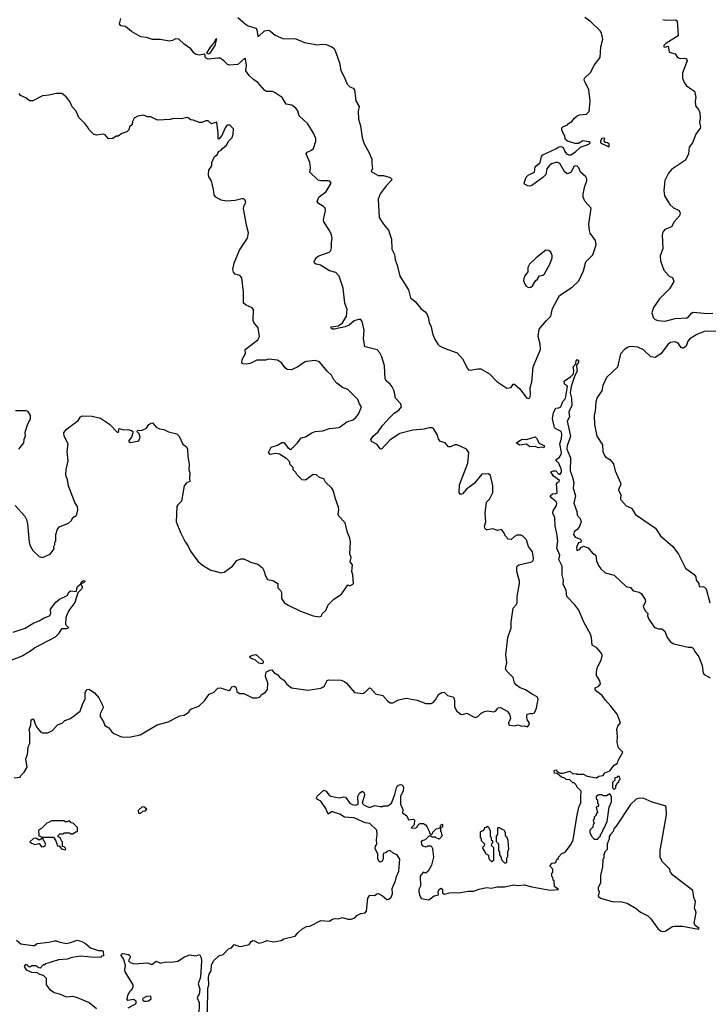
# Model space of a CAD drawing. Extents: x 2206940 to 2356632, y 511582 to 673215.
# Tile 169 of 228: x 2282765 to 2289125, y 618775 to 627874. Entities that reach past the tile are written whole.
import ezdxf

# ---------------------------------------------------------------- set-up
doc = ezdxf.new("R2010")
doc.units = 0

msp = doc.modelspace()

# ---------------------------------------------------------------- linework, layer by layer
at = {"layer": '0CON10XD'}
for points in [[(2284778, 627895), (2284847, 627837), (2284875, 627818.8), (2284945, 627796.7), (2284955, 627780), (2284965, 627722.5), (2284975, 627723.3), (2285025, 627772), (2285065, 627776.7), (2285085, 627766.7), (2285125, 627730), (2285195, 627701.2), (2285315, 627697.5), (2285395, 627663.8), (2285515, 627641.4), (2285555, 627648.6), (2285594.2, 627645.8), (2285647.5, 627625), (2285668.8, 627608.8), (2285685, 627572.5), (2285719.2, 627475), (2285731.9, 627405), (2285765, 627338.8), (2285789.1, 627279.1), (2285815, 627254.2), (2285845, 627241.4), (2285857.3, 627225), (2285869.4, 627125), (2285900.7, 627070.7), (2285891.7, 627028.3), (2285894.5, 626954.5), (2285912.2, 626892.2), (2285928.7, 626785), (2285944.3, 626734.3), (2285993.6, 626645), (2286017.9, 626585), (2286015.6, 626545), (2286023.9, 626496.1), (2286013.8, 626485), (2286012.3, 626472.3), (2286075, 626435.6), (2286125.5, 626435.5), (2286185, 626415.6), (2286200, 626405), (2286203.3, 626395), (2286150.7, 626339.3), (2286093.3, 626265), (2286074.5, 626215), (2286084, 626045), (2286124.6, 625984.6), (2286170.7, 625930.7), (2286198.9, 625845), (2286201.1, 625755), (2286225.6, 625705), (2286231.1, 625655), (2286251.2, 625605), (2286274.7, 625504.7), (2286357.2, 625377.2), (2286375.3, 625305.3), (2286418.8, 625268.8), (2286470, 625205), (2286509.1, 625175), (2286523.6, 625155), (2286538.6, 625125), (2286546.9, 625075), (2286566.4, 625036.4), (2286577.5, 624975), (2286595, 624926.2), (2286626.2, 624876.2), (2286641.4, 624861.4), (2286685, 624838.9), (2286806.2, 624795), (2286855, 624740), (2286899.3, 624649.3), (2286909.3, 624639.3), (2286925, 624633.8), (2286995, 624646.7), (2287025, 624646.2), (2287105, 624600), (2287171.4, 624531.4), (2287265, 624469.2), (2287303.8, 624476.2), (2287322.5, 624505), (2287335, 624506.2), (2287385, 624462), (2287445, 624378.8), (2287465, 624373.8), (2287475, 624380), (2287482, 624405), (2287479.2, 624475), (2287495.6, 624525), (2287506.5, 624665), (2287573.5, 624825), (2287572.9, 624875), (2287554.3, 624945), (2287563.8, 625015), (2287628.8, 625095), (2287671.2, 625135), (2287685.7, 625205), (2287751.4, 625325), (2287866.3, 625403.7), (2287929.6, 625460.4), (2287972.9, 625552.9), (2287994.4, 625635), (2288058, 625702), (2288089.5, 625795), (2288081.5, 625835), (2288035, 625900.8), (2288027.9, 625925), (2288022.7, 625985), (2288041.4, 626131.4), (2287985, 626196), (2287968.9, 626235), (2287968.6, 626265), (2287984, 626335), (2288003.6, 626386.4), (2288003.3, 626405), (2287995, 626422.5), (2287945.8, 626465.8), (2287929.2, 626505), (2287915, 626520), (2287896.1, 626523.9), (2287881.2, 626518.8), (2287856.7, 626465), (2287825, 626451.2), (2287798.8, 626465), (2287754.2, 626544.2), (2287735.7, 626555.7), (2287715, 626555.8), (2287675, 626543.3), (2287653.8, 626525), (2287634, 626495), (2287624, 626445), (2287595.5, 626414.5), (2287495, 626342.2), (2287475, 626335.7), (2287458.3, 626338.3), (2287427.5, 626355), (2287422.5, 626365), (2287442.1, 626417.9), (2287462.4, 626437.6), (2287520, 626465), (2287526, 626515), (2287573.3, 626555), (2287585, 626610), (2287597.5, 626625), (2287715, 626680), (2287745, 626700), (2287765, 626703.3), (2287784, 626694), (2287798.6, 626655), (2287814, 626635), (2287835, 626624.2), (2287855, 626624), (2287897.4, 626652.6), (2287943.1, 626696.9), (2288020, 626725), (2288032.5, 626735), (2288020, 626745), (2287965, 626754), (2287925, 626731.2), (2287895, 626731.2), (2287825, 626752.5), (2287801.7, 626771.7), (2287800, 626805), (2287791.7, 626811.7), (2287772.5, 626855), (2287773.3, 626875), (2287782.5, 626885), (2287825, 626902.5), (2287833.3, 626915), (2287865.7, 626934.3), (2287888.8, 626965), (2287913.3, 626985), (2287935, 626995.7), (2287999.1, 627000.9), (2288024.4, 627025), (2288034.5, 627125), (2288022.5, 627225), (2287991, 627291), (2287978.5, 627315), (2287980, 627335), (2288035.2, 627384.8), (2288073.6, 627456.4), (2288125.4, 627525), (2288131.7, 627625), (2288150.6, 627695), (2288139.7, 627749.7), (2288125, 627771.1), (2288039.5, 627855), (2287985.6, 627895.6)], [(2286108.8, 624758.8), (2286090.5, 624795), (2286065, 624821.9), (2285966.7, 624846.7), (2285953.3, 624855), (2285939.4, 624925), (2285946.2, 625005), (2285928.8, 625085), (2285915, 625102.2), (2285895, 625103.6), (2285855, 625090.5), (2285808.1, 625051.9), (2285771.2, 625035), (2285670, 625015), (2285653.3, 625015), (2285637.5, 625025), (2285645, 625037.1), (2285705, 625046.5), (2285747.3, 625072.7), (2285783.3, 625135), (2285787.8, 625195), (2285767.9, 625255), (2285753, 625393), (2285715, 625503.8), (2285685, 625537.1), (2285625, 625552.2), (2285544.5, 625604.5), (2285502.5, 625615), (2285486.7, 625625), (2285483.3, 625635), (2285492.4, 625657.6), (2285510.3, 625679.7), (2285528.9, 625691.1), (2285624.4, 625725.6), (2285638.3, 625741.7), (2285645.6, 625765), (2285644.4, 625815), (2285650.6, 625855), (2285645.6, 625885), (2285627.5, 625925), (2285572.9, 626005), (2285570, 626025), (2285587.9, 626112.1), (2285585, 626132.5), (2285569.4, 626149.4), (2285523.3, 626175), (2285513.3, 626195), (2285528.8, 626235), (2285595, 626286), (2285641.2, 626365), (2285630.5, 626380.5), (2285615, 626386.2), (2285545, 626385.8), (2285522.1, 626392.1), (2285444, 626465), (2285450.6, 626505), (2285444.4, 626555), (2285410.8, 626635), (2285419.7, 626650.3), (2285460.4, 626669.6), (2285476.9, 626685), (2285498.8, 626751.2), (2285498.8, 626775), (2285478.8, 626825), (2285425, 626912.5), (2285346.2, 626985), (2285332.6, 627032.6), (2285315.3, 627055.3), (2285277.1, 627085), (2285225, 627094.2), (2285188.1, 627155), (2285125, 627198.5), (2285100.2, 627210.2), (2285045, 627211.5), (2285029.4, 627219.4), (2284965.6, 627295), (2284925, 627321.4), (2284885, 627359.4), (2284853.1, 627403.1), (2284859.2, 627455), (2284851.7, 627511.7), (2284845, 627517.5), (2284779.5, 627460.5), (2284704.1, 627454.1), (2284685, 627458.8), (2284651.2, 627495), (2284615, 627517.5), (2284595, 627520), (2284505, 627508.2), (2284480.9, 627520.9), (2284474.3, 627554.3), (2284425, 627545.4), (2284395, 627551.2), (2284375.8, 627565.8), (2284346.3, 627606.3), (2284285, 627648.2), (2284235, 627694.3), (2284205, 627696.2), (2284175, 627680.8), (2284145, 627674.4), (2284065, 627691.8), (2283991.3, 627691.3), (2283935, 627711.1), (2283885, 627715.6), (2283796, 627765), (2283740.6, 627810.6), (2283697.9, 627817.9), (2283687.5, 627835), (2283700, 627885)], [(2288705, 627876.7), (2288735, 627870), (2288823, 627873), (2288837.5, 627865), (2288846.7, 627725), (2288733.3, 627655), (2288715, 627636.7), (2288713.3, 627625), (2288725, 627620), (2288755, 627630), (2288763.8, 627575), (2288817.6, 627557.6), (2288840, 627525), (2288865, 627515.8), (2288905, 627519.2), (2288922.3, 627512.3), (2288928, 627495), (2288885.6, 627384.4), (2288886.5, 627335), (2288901.1, 627295), (2288924, 627264), (2288997.5, 627215), (2289008, 627155), (2289004.2, 627125.8), (2289007.5, 627077.5), (2289035, 627044.2), (2289045, 627017.5), (2289050, 626965), (2289041.9, 626925), (2289051.4, 626885), (2289048.8, 626871.2), (2289010, 626815), (2288977.5, 626735), (2288948.6, 626695), (2288942.5, 626635), (2288914.2, 626575), (2288785, 626489.4), (2288755.5, 626455), (2288722.7, 626387.3), (2288713.9, 626295), (2288721.2, 626245), (2288770.5, 626165), (2288804.2, 626135), (2288855, 626112), (2288864.4, 626085), (2288857.3, 626062.7), (2288809.4, 626005), (2288785, 625958.8), (2288724.4, 625935.6), (2288705, 625910), (2288699.4, 625885), (2288704.6, 625755.4), (2288681.1, 625691.1), (2288682.2, 625645), (2288715, 625560), (2288764.1, 625504.1), (2288795, 625492.5), (2288805.7, 625455), (2288765, 625386), (2288672.9, 625295), (2288619.2, 625215), (2288602.5, 625165), (2288615, 625121.2), (2288635, 625104.4), (2288660, 625095), (2288725, 625088.9), (2288817.4, 625112.6), (2288925, 625119.4), (2288942.4, 625127.6), (2288969.1, 625160.9), (2288985, 625170), (2289121.2, 625158.8), (2289165, 625163.3)], [(2284505, 627557.5), (2284525, 627564.4), (2284571.2, 627635), (2284585, 627696.2), (2284575, 627693.3), (2284558.9, 627661.1), (2284525, 627621.8), (2284490, 627565), (2284505, 627557.5)], [(2285535, 622354.2), (2285549.3, 622360.7), (2285560, 622385), (2285592.5, 622415), (2285612.5, 622465), (2285665, 622517.5), (2285737.5, 622565), (2285795, 622650), (2285815, 622642.5), (2285843, 622657), (2285847.5, 622665), (2285842.5, 622745), (2285832.5, 622775), (2285840, 622835), (2285817.5, 622865), (2285826.7, 622905), (2285813, 622937), (2285818.6, 623045), (2285815, 623082.5), (2285793.8, 623135), (2285770, 623225), (2285712.5, 623285), (2285705.8, 623305), (2285712.9, 623345), (2285710.3, 623370.3), (2285680.8, 623445), (2285659.4, 623525), (2285645, 623548.6), (2285589.5, 623599.5), (2285575, 623630), (2285535, 623642.5), (2285507, 623667), (2285475, 623670), (2285405, 623620), (2285373, 623623), (2285325, 623670), (2285315, 623690), (2285290, 623715), (2285290, 623735), (2285260, 623765), (2285260, 623785), (2285232.5, 623815), (2285165, 623860), (2285126.4, 623866.4), (2285077, 623857), (2285064, 623875), (2285087.5, 623925), (2285145, 623942.5), (2285185, 623967.5), (2285205, 623967.5), (2285240.5, 623920.5), (2285266.4, 623903.6), (2285279.5, 623910.5), (2285331.2, 623965), (2285365, 624010), (2285405, 624018.8), (2285462.5, 624055), (2285495, 624068), (2285564.2, 624075.8), (2285625, 624096), (2285715, 624106.2), (2285785, 624156.7), (2285845, 624177.5), (2285865, 624193.3), (2285895, 624227.5), (2285922.5, 624295), (2285903, 624323), (2285887.5, 624365), (2285795.8, 624455.8), (2285745.8, 624475.8), (2285695, 624516.2), (2285666.2, 624545), (2285645, 624590), (2285605, 624626.7), (2285535, 624712.5), (2285495, 624723.3), (2285413.9, 624716.1), (2285395, 624710), (2285333.3, 624665), (2285275, 624638.8), (2285235, 624641.2), (2285215.8, 624655.8), (2285183.9, 624703.9), (2285145, 624728.8), (2285065, 624735.8), (2285035, 624728.8), (2284955, 624726.7), (2284892.3, 624697.7), (2284855, 624690), (2284825, 624692.5), (2284817.5, 624705), (2284820, 624735), (2284849.3, 624790.7), (2284847.5, 624825), (2284965.5, 624914.5), (2284978.8, 624945), (2284968.8, 625025), (2284926.8, 625076.8), (2284920.6, 625095), (2284923.5, 625195), (2284911.5, 625211.5), (2284856.2, 625235), (2284832.5, 625255), (2284831.4, 625355), (2284817.8, 625487.8), (2284798.9, 625508.9), (2284755, 625523.3), (2284740.5, 625540.5), (2284733.8, 625565), (2284746.1, 625623.9), (2284796.1, 625743.9), (2284867.5, 625855), (2284877.5, 625905), (2284863.3, 625963.3), (2284831.2, 626125), (2284835, 626150), (2284852.5, 626185), (2284846.1, 626206.1), (2284835, 626217.5), (2284815, 626220), (2284755, 626203.3), (2284675, 626196.7), (2284625, 626206.7), (2284575, 626233.3), (2284561.2, 626255), (2284555.9, 626305.9), (2284536.7, 626385), (2284513, 626423), (2284507.5, 626445), (2284511.2, 626485), (2284540, 626525), (2284540, 626555), (2284565, 626610), (2284590, 626625), (2284600, 626655), (2284625, 626667.5), (2284637.5, 626685), (2284675.9, 626714.1), (2284697.5, 626755), (2284727.5, 626785), (2284737.5, 626815), (2284740, 626865), (2284728.3, 626878.3), (2284705, 626900), (2284685, 626900), (2284675, 626892.5), (2284661.2, 626875), (2284632.5, 626805), (2284605, 626770), (2284598.3, 626778.3), (2284598.8, 626825), (2284585, 626927.5), (2284535, 626912.5), (2284505, 626940), (2284485, 626940), (2284447, 626923), (2284425, 626923.3), (2284367, 626947), (2284345, 626950), (2284315, 626970), (2284255, 626957.5), (2284185, 626962.5), (2284155, 626953.3), (2284036.4, 626946.4), (2283975, 626976.2), (2283945, 626977.5), (2283907.5, 626992.5), (2283855, 626983.3), (2283822.5, 626965), (2283807.5, 626935), (2283802.5, 626905), (2283780, 626885), (2283772.5, 626855), (2283755, 626836.7), (2283708, 626822), (2283675, 626797.5), (2283655, 626797.5), (2283625, 626776.2), (2283585, 626772.5), (2283555, 626810), (2283537, 626817), (2283475, 626807.5), (2283445, 626817.5), (2283407.5, 626855), (2283392.5, 626885), (2283367.5, 626915), (2283311.2, 626971.2), (2283285, 627030), (2283249.5, 627069.5), (2283227.6, 627117.6), (2283195, 627162.5), (2283155, 627192.5), (2283105, 627191.2), (2283033.6, 627176.4), (2282975, 627172), (2282885, 627126), (2282855, 627123.8), (2282820.7, 627150.7), (2282773.3, 627175), (2282761.2, 627191.2)], [(2288205, 626700), (2288210, 626705), (2288207.5, 626725), (2288195, 626737.5), (2288175, 626740), (2288162.5, 626755), (2288168.3, 626778.3), (2288142.5, 626775), (2288128.8, 626755), (2288127.5, 626735), (2288205, 626700)], [(2287465, 625400), (2287485, 625401.9), (2287500, 625415), (2287528.3, 625461.7), (2287546.7, 625475), (2287565, 625507.5), (2287595, 625513.3), (2287611.2, 625525), (2287662, 625615), (2287682.5, 625675), (2287683.3, 625695), (2287670, 625725), (2287650.7, 625740.7), (2287625, 625743.3), (2287533.8, 625675), (2287472.5, 625615), (2287457.5, 625585), (2287457.5, 625545), (2287426.4, 625503.6), (2287418.8, 625465), (2287427.5, 625435), (2287443.1, 625413.1), (2287465, 625400)], [(2289195, 624992.2), (2289115, 624995.6), (2289085, 624991.4), (2289020, 624965), (2288955, 624925.8), (2288937, 624903), (2288921.7, 624858.3), (2288895, 624840), (2288885, 624837.5), (2288873.6, 624843.6), (2288853.8, 624875), (2288835, 624890), (2288815, 624895.7), (2288775, 624890), (2288752.5, 624875), (2288685, 624785.8), (2288635, 624750.8), (2288595, 624757.3), (2288525, 624822.2), (2288475, 624848.5), (2288410, 624855), (2288385, 624849.2), (2288355, 624830.8), (2288314.6, 624785.4), (2288286, 624664), (2288185, 624566), (2288150, 624495), (2288140, 624445), (2288096.7, 624383.3), (2288085.9, 624344.1), (2288080.8, 624255), (2288070.5, 624215), (2288075, 624132.5), (2288093.8, 624025), (2288146.5, 623945), (2288151.4, 623885), (2288165, 623847.5), (2288174.4, 623834.4), (2288215, 623808.8), (2288249.7, 623769.7), (2288264.2, 623704.2), (2288313.8, 623595), (2288316.2, 623575), (2288298.3, 623541.7), (2288296.2, 623525), (2288316.4, 623486.4), (2288314.2, 623445), (2288318.8, 623435), (2288365, 623380), (2288415, 623360), (2288452.6, 623302.6), (2288635.5, 623175.5), (2288684.2, 623105), (2288795.8, 623005), (2288848, 622935), (2288914.2, 622804.2), (2288995.5, 622745.5), (2289008.8, 622725), (2289013.9, 622693.9), (2289037.5, 622665), (2289040, 622635), (2289066.4, 622633.6), (2289075, 622636.7), (2289090.7, 622630.7), (2289106.2, 622615), (2289138.8, 622485)], [(2282715, 620867.5), (2282770, 620875), (2282775, 620890), (2282805, 620920), (2282832.5, 620965), (2282823, 621043), (2282836.4, 621083.6), (2282842.5, 621155), (2282857.5, 621185), (2282860, 621285), (2282852.5, 621315), (2282867.5, 621355), (2282870, 621405), (2282885, 621412.5), (2282896.1, 621406.1), (2282906.7, 621365), (2282925, 621330), (2282960.7, 621290.7), (2282975, 621282.5), (2283025, 621282.5), (2283067.5, 621305), (2283115, 621357.5), (2283158.3, 621371.7), (2283183, 621397), (2283235, 621417.5), (2283322.5, 621485), (2283346.7, 621555), (2283370, 621595), (2283370, 621655), (2283385, 621683.8), (2283405, 621686), (2283454.4, 621654.4), (2283497, 621607), (2283532.3, 621532.3), (2283536.2, 621515), (2283509.5, 621460.5), (2283507.5, 621435), (2283540, 621385), (2283552.7, 621352.7), (2283588.3, 621328.3), (2283615, 621292), (2283635, 621278), (2283705, 621247.5), (2283775, 621244.2), (2283877.5, 621265), (2284035, 621356), (2284135, 621386.2), (2284245, 621440), (2284285, 621446.2), (2284325.9, 621474.1), (2284337.5, 621495), (2284352.5, 621505), (2284420.3, 621529.7), (2284470.5, 621579.5), (2284515, 621640), (2284555, 621657.5), (2284595, 621696), (2284615, 621698.8), (2284695, 621673.3), (2284712.5, 621685), (2284725, 621707.5), (2284745, 621716.2), (2284760, 621705), (2284766, 621685), (2284771.2, 621665), (2284795, 621646.2), (2284835, 621648), (2284915, 621607.5), (2284954.2, 621605.8), (2284978.3, 621611.7), (2285005, 621640), (2285035, 621660), (2285053.3, 621685), (2285056, 621745), (2285033.8, 621805), (2285036.7, 621835), (2285043.9, 621846.1), (2285075, 621863.3), (2285095, 621866.7), (2285112.3, 621842.3), (2285148.3, 621818.3), (2285166.7, 621795), (2285205, 621768.8), (2285233.4, 621733.4), (2285275, 621700), (2285425, 621676.7), (2285545, 621697.5), (2285565, 621706), (2285580.8, 621719.2), (2285604.2, 621765.8), (2285617.7, 621772.3), (2285735, 621768.9), (2285765, 621759.4), (2285784, 621744), (2285856.1, 621656.1), (2285935, 621647.5), (2285953.9, 621656.1), (2285995, 621700), (2286005, 621697.5), (2286052.5, 621645), (2286117.6, 621627.6), (2286165.7, 621575.7), (2286185, 621562), (2286210.7, 621559.3), (2286262.6, 621587.4), (2286335, 621602.9), (2286435, 621586), (2286515, 621553.3), (2286565, 621553.3), (2286585, 621563.3), (2286605, 621587.5), (2286631.7, 621638.3), (2286662.3, 621657.7), (2286685, 621660), (2286715, 621630), (2286765, 621617.5), (2286775, 621607.5), (2286781.2, 621585), (2286780, 621525), (2286802.5, 621485), (2286840, 621455), (2286855, 621453.3), (2286895, 621463.8), (2286955, 621430), (2286975, 621426.7), (2286995, 621433.3), (2287027.5, 621465), (2287058.3, 621481.7), (2287085, 621488), (2287145, 621478.8), (2287162.7, 621487.3), (2287185, 621513.3), (2287205, 621516.2), (2287267.5, 621485), (2287290, 621455), (2287297.5, 621415), (2287280, 621375), (2287280, 621365), (2287290, 621355), (2287335, 621347.5), (2287365, 621357.5), (2287403.6, 621343.6), (2287425, 621347.5), (2287455, 621340), (2287467, 621353), (2287472.5, 621375), (2287453, 621403), (2287447.5, 621435), (2287452.5, 621455), (2287477, 621463), (2287505, 621461.2), (2287520.5, 621469.5), (2287537.4, 621512.6), (2287554.6, 621595), (2287545, 621615.4), (2287497.8, 621642.2), (2287435, 621679.8), (2287388.3, 621698.3), (2287352.9, 621725), (2287336.2, 621745), (2287321.1, 621795), (2287263.6, 621853.6), (2287252.2, 621875), (2287264.4, 621935), (2287255.8, 622004.2), (2287272, 622165), (2287304, 622255), (2287302.5, 622305), (2287321.2, 622435), (2287350, 622465), (2287358.1, 622485), (2287360, 622545), (2287380.8, 622665), (2287380.8, 622685), (2287356.2, 622775), (2287355, 622810), (2287360, 622825), (2287374.2, 622835.8), (2287495, 622864.2), (2287505.6, 622875), (2287510, 622895), (2287500, 622955), (2287462.9, 623005), (2287445, 623066.7), (2287407.5, 623105), (2287395, 623110), (2287355, 623108.8), (2287335, 623096.7), (2287305, 623071.2), (2287275, 623073.8), (2287251.2, 623101.2), (2287236.7, 623135), (2287215, 623162.5), (2287176.4, 623153.6), (2287135, 623168.8), (2287085, 623158.8), (2287075, 623160), (2287060, 623175), (2287056.7, 623195), (2287068.8, 623235), (2287064.2, 623314.2), (2287076.7, 623415), (2287105, 623442.5), (2287133.3, 623505), (2287133.3, 623565), (2287112.3, 623662.3), (2287095, 623676.7), (2287032.5, 623675), (2286962.7, 623587.3), (2286891.2, 623535), (2286855, 623492.5), (2286835, 623487.5), (2286823.8, 623505), (2286827.5, 623575), (2286902.5, 623775), (2286912, 623875), (2286891.2, 623905), (2286805, 623946.7), (2286785, 623944.4), (2286745, 623926.5), (2286725, 623926.9), (2286694.1, 623964.1), (2286651.4, 623975), (2286632.2, 623997.8), (2286624.5, 624034.5), (2286586, 624095), (2286575, 624102), (2286545, 624103.8), (2286500.8, 624089.2), (2286395, 624082.2), (2286275, 624050), (2286185, 623991.5), (2286105, 623904), (2286095, 623907.5), (2286065, 623947.5), (2286012.5, 623975), (2286007.8, 623995), (2286028.2, 624025), (2286075.7, 624065), (2286115.4, 624125), (2286185, 624200), (2286222.9, 624237.1), (2286266, 624265), (2286290, 624295), (2286286, 624325), (2286235.9, 624375.9), (2286222.7, 624445), (2286205, 624481.4), (2286187.8, 624505), (2286152.9, 624535), (2286141.1, 624555), (2286133.2, 624675), (2286108.8, 624758.8)], [(2286272.5, 620802.5), (2286285, 620806.2), (2286300.7, 620800.7), (2286308.8, 620778.8), (2286305, 620747.5), (2286282.5, 620695), (2286282, 620625), (2286302.5, 620575), (2286300, 620545), (2286340, 620515), (2286355, 620480), (2286403, 620487), (2286412.5, 620475), (2286407, 620433), (2286380, 620405), (2286416.4, 620403.6), (2286440, 620415), (2286440, 620425), (2286460, 620445), (2286495, 620446.7), (2286513.9, 620433.9), (2286525, 620417.5), (2286547.5, 620375), (2286551.7, 620351.7), (2286565, 620340), (2286578.3, 620351.7), (2286580, 620365), (2286610, 620395), (2286638.3, 620401.7), (2286650, 620410), (2286651.7, 620428.3), (2286665, 620440), (2286670, 620435), (2286668.3, 620411.7), (2286650, 620410), (2286650, 620375), (2286658.3, 620368.3), (2286660, 620345), (2286670, 620335), (2286638.3, 620301.7), (2286611.7, 620311.7), (2286605, 620320), (2286575, 620320), (2286565, 620330), (2286545, 620330), (2286510, 620295), (2286480, 620285), (2286472.5, 620275), (2286475, 620250), (2286485, 620240), (2286515, 620230), (2286528.3, 620231.7), (2286535, 620240), (2286565, 620240), (2286577.5, 620215), (2286586.7, 620135), (2286569.5, 620060.5), (2286537.5, 620005), (2286515, 619987.5), (2286490, 619995), (2286465, 619960), (2286466, 619865), (2286452, 619835), (2286450, 619815), (2286456.2, 619785), (2286473.6, 619753.6), (2286545, 619740), (2286593.9, 619776.1), (2286632.5, 619785), (2286630, 619815), (2286640, 619835), (2286655, 619847.5), (2286668.3, 619838.3), (2286670, 619805), (2286685, 619792.5), (2286735.6, 619804.4), (2286785, 619809.2), (2286820, 619805), (2286905, 619820.8), (2286955, 619820), (2287009.9, 619840.1), (2287075, 619853.6), (2287123, 619847), (2287175, 619860.5), (2287245, 619858.8), (2287325, 619880), (2287365, 619873.3), (2287425, 619878.8), (2287495, 619859.4), (2287665, 619830), (2287740, 619835), (2287703, 619863), (2287700, 619915), (2287691.7, 619921.7), (2287690, 619945), (2287680, 619955), (2287680, 619985), (2287690, 619995), (2287690, 620025), (2287660, 620055), (2287681.7, 620078.3), (2287708.3, 620081.7), (2287718.3, 620091.7), (2287721.7, 620108.3), (2287740, 620125), (2287740, 620135), (2287770, 620165), (2287806.4, 620183.6), (2287857.5, 620255), (2287877.5, 620295), (2287912.5, 620525), (2287933, 620607), (2287947.5, 620635), (2287947.5, 620695), (2287950, 620745), (2287910, 620785), (2287910, 620795), (2287885, 620820), (2287875, 620820), (2287845, 620850), (2287813, 620853), (2287800, 620865), (2287770, 620875), (2287728.3, 620908.3), (2287705, 620910), (2287700, 620935), (2287715, 620940), (2287731.7, 620921.7), (2287755, 620910), (2287785, 620910), (2287845, 620930), (2287873.6, 620903.6), (2287905, 620907.5), (2287915, 620902.5), (2287971.7, 620901.7), (2288005, 620882.5), (2288091.7, 620868.3), (2288115, 620882.5), (2288155, 620890), (2288167.5, 620915), (2288216.4, 620933.6), (2288254.3, 620985.7), (2288286.2, 621003.8), (2288292.3, 621027.7), (2288336.7, 621103.3), (2288295.9, 621145.9), (2288284, 621195), (2288286.2, 621255), (2288280, 621315), (2288290, 621345), (2288313.3, 621375), (2288282.5, 621455), (2288225, 621531.4), (2288174.4, 621584.4), (2288145, 621630), (2288094.4, 621664.4), (2288078.8, 621685), (2288080, 621700), (2288115, 621715.8), (2288128.5, 621735), (2288122.9, 621765), (2288093.2, 621813.2), (2288091.2, 621845), (2288099.6, 621885), (2288133.8, 621955), (2288144.4, 621994.4), (2288144.4, 622005), (2288131.1, 622025), (2288095, 622070), (2288052.5, 622092.5), (2288045.6, 622165), (2288035.6, 622195), (2287975.4, 622305), (2287928, 622418), (2287893.3, 622465), (2287817.8, 622545), (2287812.1, 622602.1), (2287785, 622653.3), (2287787.7, 622695), (2287774.8, 622744.8), (2287774.4, 622824.4), (2287744.5, 622885), (2287752, 622925), (2287725, 622990), (2287734.5, 623055), (2287726.6, 623126.6), (2287710.8, 623195), (2287705.8, 623275), (2287690, 623315), (2287690.8, 623335), (2287721.2, 623385), (2287726.7, 623405), (2287719.5, 623419.5), (2287677.5, 623455), (2287663.8, 623475), (2287685, 623493.8), (2287715, 623496.7), (2287727.5, 623505), (2287726, 623545), (2287722.5, 623585), (2287735, 623600), (2287746.4, 623603.6), (2287750, 623615), (2287695, 623656.7), (2287670, 623695), (2287694, 623706), (2287715, 623704.2), (2287745, 623673.3), (2287755, 623673.3), (2287768.2, 623691.8), (2287767.5, 623715), (2287744.6, 623774.6), (2287713.8, 623805), (2287749.4, 623830.6), (2287766.5, 623855), (2287768.2, 623875), (2287754.5, 623955), (2287768.6, 624005), (2287772, 624045), (2287765, 624067.5), (2287715, 624092.5), (2287703.3, 624105), (2287686, 624185), (2287694, 624245), (2287715, 624283.3), (2287745, 624286.2), (2287763.3, 624295), (2287780, 624345), (2287805, 624372.5), (2287823.3, 624485), (2287817.5, 624495), (2287796.7, 624506.7), (2287794, 624535), (2287855, 624576.7), (2287878.8, 624601.2), (2287883.6, 624633.6), (2287876.7, 624665), (2287900, 624695), (2287903.3, 624725), (2287915, 624732.5), (2287926.7, 624725), (2287926.7, 624705), (2287911.7, 624688.3), (2287907, 624673), (2287912.5, 624625), (2287893.3, 624586.7), (2287858.8, 624485), (2287848.8, 624425), (2287861.2, 624375), (2287864.2, 624305), (2287841.2, 624265), (2287837.5, 624245), (2287842.5, 624205), (2287820, 624165), (2287851.2, 624025), (2287820, 623935), (2287819.4, 623905), (2287850.9, 623825), (2287847.8, 623705), (2287868.7, 623655), (2287882.9, 623597.1), (2287875.8, 623545), (2287897.5, 623475), (2287883.8, 623405), (2287909.3, 623329.3), (2287912.5, 623295), (2287940, 623265), (2287949.2, 623235), (2287931.2, 623185), (2287915, 623163.3), (2287885, 623142.5), (2287880.8, 623115), (2287895, 623091.2), (2287937, 623077), (2287950, 623065), (2287948.3, 623041.7), (2287925, 623040), (2287918.3, 623031.7), (2287907.5, 622995), (2287910.7, 622970.7), (2287915, 622967.5), (2287935, 622977.5), (2287955, 623000), (2287972.5, 623007.5), (2288015, 622993.8), (2288053.8, 622943.8), (2288086.2, 622925), (2288092.1, 622872.1), (2288111.1, 622831.1), (2288130.6, 622800.6), (2288171.7, 622761.7), (2288255, 622740), (2288365, 622636.7), (2288406.1, 622626.1), (2288430, 622595), (2288485, 622583.3), (2288505, 622570), (2288541.4, 622515), (2288544.3, 622495), (2288524.5, 622455.5), (2288525.6, 622445), (2288542.4, 622412.4), (2288567.5, 622385), (2288563.8, 622365), (2288575, 622333.3), (2288627.7, 622257.7), (2288664.1, 622244.1), (2288695, 622243.8), (2288722.5, 622222.5), (2288743.6, 622163.6), (2288774.5, 622124.5), (2288805, 622107.5), (2288940, 622075), (2288966.1, 622076.1), (2288985, 622067.5), (2289001.2, 622035), (2289037.3, 621987.3), (2289068.8, 621905), (2289076.7, 621835), (2289085, 621823.3), (2289140.5, 621790.5)], [(2282727, 624263), (2282823, 624263), (2282836.4, 624256.4), (2282862.5, 624215), (2282862.5, 624185), (2282834.1, 624125.9), (2282811.7, 624058.3), (2282816.1, 624023.9), (2282803.3, 623995), (2282800, 623965), (2282754.1, 623905.9)], [(2283195, 623653.3), (2283190, 623675), (2283192.7, 623717.3), (2283213.6, 623796.4), (2283203.3, 623885), (2283212.5, 623955), (2283174.2, 624024.2), (2283171.2, 624055), (2283194.1, 624085.9), (2283305, 624170), (2283326.1, 624203.9), (2283345, 624213.8), (2283435, 624208.8), (2283512.7, 624192.7), (2283593.8, 624135), (2283665, 624062.5), (2283678.3, 624061.7), (2283685, 624097.5), (2283723.3, 624083.3), (2283765, 624086.2), (2283797, 624077), (2283808.3, 624068.3), (2283810, 624055), (2283797.5, 624015), (2283773.8, 623985), (2283773.3, 623975), (2283787, 623967), (2283866.4, 623983.6), (2283876.7, 624015), (2283868.3, 624048.3), (2283850, 624065), (2283851.7, 624078.3), (2283895, 624080), (2283935, 624100), (2283956.1, 624133.9), (2283985, 624150), (2283995.9, 624145.9), (2284025, 624110), (2284055, 624092.5), (2284095, 624086.7), (2284140, 624065), (2284216.1, 624046.1), (2284237.5, 624025), (2284272.9, 623952.9), (2284306, 623926), (2284316.1, 623903.9), (2284317, 623837), (2284330, 623765), (2284327.5, 623715), (2284337.5, 623685), (2284332.5, 623635), (2284337.5, 623605), (2284305, 623592.5), (2284282.5, 623565), (2284260, 623425), (2284225, 623390), (2284217.5, 623375), (2284208.8, 623235), (2284250, 623135), (2284290, 623055), (2284325, 623001.2), (2284341.2, 622961.2), (2284409.8, 622869.8), (2284452.7, 622832.7), (2284525, 622791.4), (2284625, 622762), (2284653, 622767), (2284730, 622825), (2284770, 622875), (2284808.3, 622891.7), (2284835, 622892.5), (2284905, 622857.5), (2284965, 622842.5), (2285008.3, 622808.3), (2285021.2, 622785), (2285034.2, 622734.2), (2285055, 622700), (2285101.7, 622691.7), (2285150, 622665), (2285150, 622625), (2285175, 622600), (2285181.7, 622581.7), (2285182.5, 622525), (2285208.6, 622488.6), (2285236.7, 622465), (2285357.2, 622407.2), (2285475, 622363.3), (2285535, 622354.2)], [(2287605, 623918), (2287585, 623922.5), (2287555, 623918.6), (2287525, 623930), (2287475.8, 623925.8), (2287445, 623952.5), (2287385, 623942.5), (2287350, 623965), (2287405, 623996.9), (2287445, 623994), (2287525, 624020), (2287538.3, 624008.3), (2287562.1, 623962.1), (2287613.3, 623935), (2287605, 623918)], [(2282722.5, 623385), (2282812.5, 623285), (2282827.5, 623255), (2282837.5, 623215), (2282852.5, 623045), (2282863, 623013), (2282885, 622970), (2282943.6, 622913.6), (2282975, 622902.5), (2283046, 622935), (2283082.5, 622985), (2283080, 623005), (2283090, 623025), (2283090, 623045), (2283100, 623055), (2283100, 623115), (2283113, 623167), (2283133, 623187), (2283215, 623220), (2283243, 623247), (2283256.1, 623273.9), (2283285, 623293.3), (2283291.2, 623305), (2283303.3, 623345), (2283298.8, 623375), (2283275, 623412.5), (2283214.3, 623565), (2283207.5, 623625), (2283195, 623653.3)], [(2282705, 622214.4), (2282815, 622250), (2282895, 622300.6), (2282945, 622317.5), (2282985, 622342), (2283040, 622365), (2283051.2, 622385), (2283048.8, 622425), (2283099.7, 622490.3), (2283131.7, 622518.3), (2283202.5, 622552.5), (2283222.5, 622587.5), (2283234, 622596), (2283285, 622590), (2283300, 622635), (2283330, 622660), (2283335, 622680), (2283355, 622690), (2283370, 622685), (2283355, 622670), (2283330, 622660), (2283343, 622633), (2283340, 622615), (2283301.2, 622578.8), (2283272.7, 622487.3), (2283218.8, 622415), (2283196.7, 622365), (2283190, 622345), (2283186.7, 622285), (2283220, 622255), (2283195, 622243.3), (2283152.5, 622245), (2283120, 622195), (2283093.6, 622166.4), (2282905, 622068.8), (2282875, 622043.3), (2282792.5, 621995), (2282555, 621902.5)], [(2285005, 621921.2), (2284975, 621926.2), (2284942.5, 621955), (2284895, 621973.8), (2284891.7, 621988.3), (2284915, 622002), (2284945, 622006), (2284955, 622001.2), (2285013.8, 621945), (2285015, 621930), (2285005, 621921.2)], [(2284499.5, 618705), (2284503.5, 618925), (2284512.5, 618955), (2284509.6, 619025), (2284515, 619053.3), (2284533.1, 619085), (2284537.5, 619135), (2284554.3, 619175.7), (2284605, 619223.8), (2284645, 619236.2), (2284694.3, 619285.7), (2284722.5, 619297.5), (2284745, 619327.5), (2284795, 619308.8), (2284819.5, 619310.5), (2284883.6, 619326.4), (2284902.5, 619355), (2284917, 619363), (2284935, 619362.5), (2284975, 619340), (2285015, 619347.5), (2285046.4, 619363.6), (2285111.7, 619351.7), (2285180, 619365), (2285205, 619380), (2285255, 619393.3), (2285310, 619405), (2285332.5, 619435), (2285371.7, 619468.3), (2285415, 619492.5), (2285445, 619497.5), (2285545, 619550), (2285623, 619543), (2285655, 619561.2), (2285675, 619566.2), (2285706.4, 619563.6), (2285745, 619576.2), (2285795, 619560), (2285825, 619561.2), (2285860, 619575), (2285880, 619595), (2285915, 619612.5), (2285955, 619620), (2285967.5, 619635), (2285980, 619755), (2285998.3, 619781.7), (2286045, 619780), (2286063, 619797), (2286075, 619797.5), (2286115, 619777.5), (2286155, 619743.3), (2286175, 619746.2), (2286195, 619763.8), (2286209.1, 619795), (2286204.4, 619845.6), (2286236, 619915), (2286244, 619955), (2286265.6, 620005), (2286276.2, 620115), (2286250, 620155), (2286215, 620170), (2286185, 620197.5), (2286165, 620190), (2286147, 620173), (2286121.7, 620168.3), (2286122.5, 620115), (2286113.6, 620096.4), (2286095, 620086.7), (2286083.6, 620093.6), (2286073.3, 620115), (2286071.7, 620161.7), (2286047.5, 620215), (2286050, 620235), (2286062.5, 620255), (2286058.8, 620295), (2286067.1, 620342.9), (2286062.5, 620385), (2286000, 620445), (2285955, 620451.4), (2285855, 620498), (2285765, 620504), (2285721.7, 620531.7), (2285655, 620553.3), (2285645, 620553.3), (2285612.5, 620532.5), (2285593.3, 620585), (2285545, 620652.5), (2285507.5, 620675), (2285511.7, 620698.3), (2285575, 620752.5), (2285595, 620743.3), (2285619.1, 620709.1), (2285637.9, 620697.9), (2285715, 620684.2), (2285755, 620692.5), (2285775, 620688.8), (2285815, 620633.3), (2285835, 620620), (2285865, 620613.8), (2285890, 620625), (2285888.8, 620695), (2285904.3, 620725.7), (2285925, 620742.5), (2285935, 620742.5), (2285945, 620730), (2285948.3, 620708.3), (2285926.7, 620635), (2285947.5, 620615), (2285995, 620594), (2286045, 620611.2), (2286095, 620602.5), (2286117, 620603), (2286125, 620610), (2286165, 620607.5), (2286198, 620635), (2286230, 620715), (2286244.2, 620775.8), (2286255, 620793.3), (2286272.5, 620802.5)], [(2288255, 620760), (2288270, 620775), (2288270, 620795), (2288280, 620805), (2288281.7, 620818.3), (2288298.3, 620831.7), (2288300, 620845), (2288310, 620855), (2288305, 620880), (2288285, 620880), (2288278.3, 620871.7), (2288261.7, 620868.3), (2288260, 620845), (2288240, 620825), (2288240, 620775), (2288255, 620760)], [(2288105, 620300), (2288110, 620315), (2288128.3, 620331.7), (2288130, 620345), (2288140, 620355), (2288140, 620365), (2288150, 620375), (2288150, 620385), (2288160, 620395), (2288190, 620465), (2288210, 620595), (2288230, 620645), (2288230, 620695), (2288215, 620720), (2288185, 620700), (2288155, 620700), (2288145, 620710), (2288115, 620710), (2288090, 620695), (2288090, 620675), (2288100, 620665), (2288100, 620635), (2288110, 620625), (2288108.3, 620601.7), (2288090, 620595), (2288100, 620545), (2288090, 620535), (2288088.3, 620521.7), (2288070, 620505), (2288070, 620485), (2288060, 620475), (2288070, 620445), (2288060, 620435), (2288058.3, 620411.7), (2288030, 620385), (2288030, 620365), (2288043, 620333), (2288071.7, 620301.7), (2288105, 620300)], [(2288705, 619446.4), (2288725, 619450), (2288795, 619493.1), (2288813.3, 619496.7), (2288885, 619498), (2289035, 619467.5), (2289040, 619475), (2289002.9, 619502.9), (2288994.3, 619525), (2289013.3, 619623.3), (2288996.7, 619665), (2289007.5, 619725), (2288990.8, 619760.8), (2288980.8, 619825), (2288796.7, 619966.7), (2288776.4, 619996.4), (2288765, 620026.7), (2288700.5, 620090.5), (2288680.9, 620130.9), (2288679.6, 620195), (2288737.5, 620525), (2288735, 620597.5), (2288725, 620610), (2288605, 620642.5), (2288521.7, 620678.3), (2288475, 620677.5), (2288458.3, 620671.7), (2288405, 620620), (2288275, 620420), (2288253, 620397), (2288247, 620373), (2288220, 620345), (2288210, 620325), (2288210, 620305), (2288190, 620255), (2288190, 620205), (2288170, 620185), (2288160, 620155), (2288160, 620125), (2288150, 620115), (2288147.5, 620045), (2288127.5, 619965), (2288127.5, 619895), (2288107.5, 619855), (2288107.5, 619835), (2288117.5, 619815), (2288108.8, 619775), (2288130, 619755), (2288225, 619727.5), (2288255, 619722.9), (2288315, 619726.2), (2288375, 619710), (2288459.7, 619659.7), (2288498.8, 619625), (2288565, 619590.8), (2288593.8, 619563.8), (2288660, 619475), (2288682.2, 619455), (2288705, 619446.4)], [(2283885, 620540), (2283901.7, 620558.3), (2283928.3, 620561.7), (2283938.3, 620578.3), (2283915, 620597.5), (2283895, 620600), (2283860, 620565), (2283861.7, 620541.7), (2283885, 620540)], [(2283185, 620202.5), (2283190, 620215), (2283175, 620230), (2283161.7, 620231.7), (2283160, 620275), (2283150, 620285), (2283140, 620315), (2283121.7, 620321.7), (2283120, 620335), (2283135, 620350), (2283165, 620350), (2283175, 620360), (2283225, 620360), (2283235, 620350), (2283255, 620350), (2283281.7, 620368.3), (2283298.3, 620371.7), (2283298.3, 620408.3), (2283258.3, 620448.3), (2283241.7, 620451.7), (2283225, 620470), (2283211.7, 620468.3), (2283205, 620460), (2283185, 620460), (2283175, 620470), (2283055, 620470), (2283045, 620460), (2283015, 620450), (2282965, 620400), (2282940, 620385), (2282941.7, 620331.7), (2282958.3, 620328.3), (2282965, 620320), (2283078.3, 620318.3), (2283100, 620285), (2283115, 620240), (2283128.3, 620238.3), (2283151.7, 620211.7), (2283185, 620202.5)], [(2287125, 620090), (2287100, 620115), (2287098.3, 620148.3), (2287070, 620165), (2287068.3, 620178.3), (2287040, 620225), (2287058.3, 620241.7), (2287060, 620255), (2287030, 620285), (2287030, 620305), (2287020, 620315), (2287021.7, 620368.3), (2287031.7, 620378.3), (2287048.3, 620381.7), (2287058.3, 620391.7), (2287061.7, 620408.3), (2287078.3, 620411.7), (2287085, 620420), (2287098.3, 620408.3), (2287101.7, 620391.7), (2287110, 620385), (2287110, 620325), (2287118.3, 620318.3), (2287120, 620295), (2287130, 620285), (2287130, 620265), (2287121.7, 620258.3), (2287120, 620245), (2287140, 620225), (2287140, 620105), (2287125, 620090)], [(2287255, 620080), (2287245, 620080), (2287220, 620105), (2287210, 620145), (2287200, 620155), (2287200, 620185), (2287190, 620195), (2287190, 620255), (2287170, 620275), (2287170, 620335), (2287180, 620345), (2287180, 620405), (2287185, 620410), (2287195, 620410), (2287201.7, 620401.7), (2287240, 620385), (2287241.7, 620371.7), (2287250, 620365), (2287250, 620335), (2287260, 620325), (2287271.7, 620291.7), (2287280, 620205), (2287270, 620185), (2287270, 620135), (2287260, 620125), (2287260, 620085), (2287255, 620080)], [(2282965, 620230), (2282985, 620232.5), (2282999.3, 620240.7), (2283006.7, 620255), (2282975, 620310), (2282945, 620290), (2282915, 620310), (2282893, 620307), (2282860, 620275), (2282873, 620263), (2282905, 620252.5), (2282945, 620260), (2282965, 620230)], [(2282735, 619368), (2282775, 619334), (2282885, 619317.5), (2282901.7, 619318.3), (2282925, 619336.7), (2283035, 619347.5), (2283085, 619362.5), (2283105, 619362.5), (2283125, 619352.5), (2283195, 619336.7), (2283234, 619346), (2283295, 619366.2), (2283340, 619355), (2283372.5, 619335), (2283417.5, 619295), (2283492.3, 619272.3), (2283525, 619273.3), (2283536.7, 619265), (2283538.3, 619221.7), (2283521.7, 619218.3), (2283515, 619210), (2283455, 619207.5), (2283325, 619220), (2283245, 619207.5), (2283205, 619192.5), (2283123.6, 619186.4), (2283005, 619150), (2282995, 619140), (2282981.7, 619138.3), (2282955, 619110), (2282941.7, 619111.7), (2282915, 619130), (2282875, 619130), (2282865, 619120), (2282845, 619120), (2282840, 619135), (2282818.3, 619141.7), (2282807.5, 619125), (2282825, 619092.5), (2282875, 619072.5), (2282925, 619070), (2282935, 619060), (2282985, 619040), (2283010, 619015), (2283010, 618955), (2283040, 618915), (2283082.5, 618885), (2283132.5, 618872.5), (2283195, 618844.4), (2283255, 618850), (2283295, 618836.7), (2283405, 618792), (2283475, 618736.7)], [(2283767, 618743), (2283830, 618775), (2283840, 618785), (2283840, 618805), (2283815, 618817.5), (2283765, 618810), (2283758.3, 618818.3), (2283765, 618860), (2283787, 618903), (2283802.5, 618915), (2283812.5, 618935), (2283813.3, 618955), (2283740, 619075), (2283736.7, 619095), (2283743.3, 619135), (2283723.6, 619193.6), (2283702.5, 619225), (2283705, 619237.5), (2283717, 619243), (2283770, 619235), (2283782.5, 619225), (2283787, 619213), (2283770, 619175), (2283785, 619161.2), (2283825, 619150), (2283945, 619158.2), (2283985, 619143.8), (2284025, 619171.9), (2284065, 619156.2), (2284115, 619167.5), (2284165, 619162.5), (2284225.8, 619174.2), (2284286.4, 619213.6), (2284335, 619232.5), (2284395, 619222.5), (2284425, 619233.8), (2284440.4, 619205), (2284442.7, 619175), (2284435.7, 619025.7), (2284414.6, 618965), (2284428.6, 618915), (2284422.6, 618867.4), (2284406.2, 618845), (2284405.4, 618835), (2284422.6, 618792.6), (2284415.5, 618545)], [(2283935, 618803.3), (2283955, 618807.5), (2283980, 618825), (2283975, 618850), (2283935, 618847.5), (2283901.7, 618828.3), (2283900, 618815), (2283910, 618805), (2283935, 618803.3)]]:
    msp.add_lwpolyline(points, dxfattribs=at)

doc.saveas('drawing.dxf')
